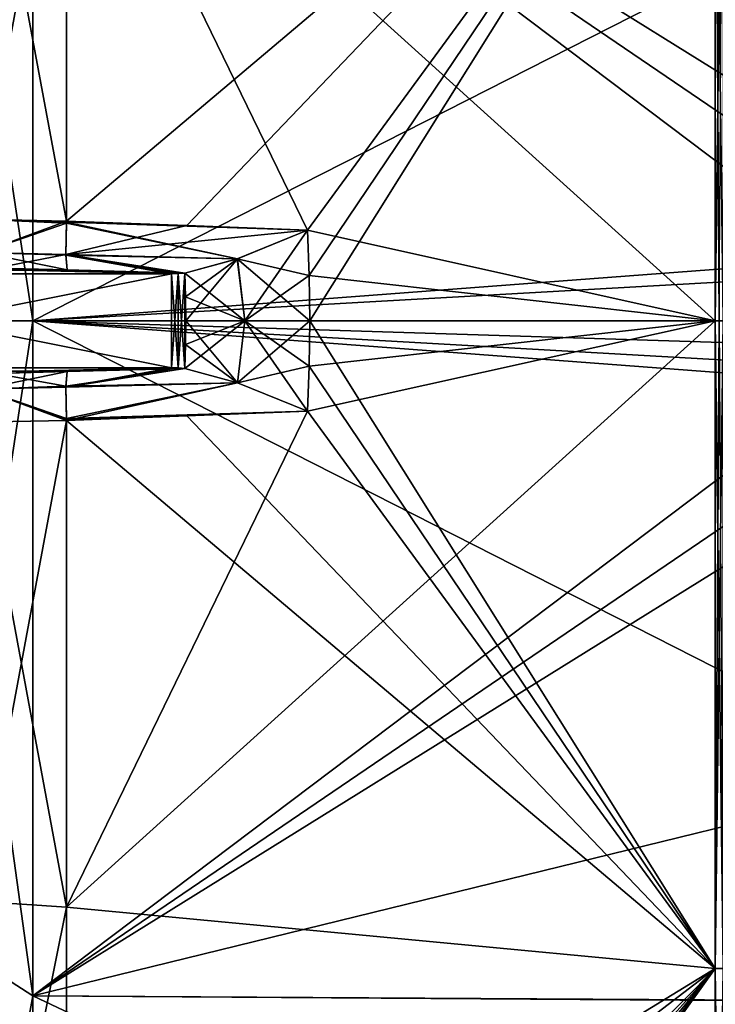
# Model space of a CAD drawing. Extents: x -90 to 0, y -51 to 51.
# Tile 13 of 19: x -29 to -14, y -15 to 6. Entities that reach past the tile are written whole.
import ezdxf

# ---------------------------------------------------------------- set-up
doc = ezdxf.new("R2010")
doc.units = 0
doc.header["$LTSCALE"] = 52.148148
for name, color, linetype in [('130', 7, 'CONTINUOUS'), ('131', 7, 'CONTINUOUS'), ('132', 7, 'CONTINUOUS'), ('133', 7, 'CONTINUOUS'), ('134', 7, 'CONTINUOUS'), ('138', 7, 'CONTINUOUS'), ('139', 7, 'CONTINUOUS'), ('140', 7, 'CONTINUOUS'), ('141', 7, 'CONTINUOUS'), ('142', 7, 'CONTINUOUS'), ('143', 7, 'CONTINUOUS'), ('208', 7, 'CONTINUOUS'), ('209', 7, 'CONTINUOUS'), ('211', 7, 'CONTINUOUS'), ('212', 7, 'CONTINUOUS'), ('219', 7, 'CONTINUOUS'), ('4', 7, 'CONTINUOUS'), ('5', 7, 'CONTINUOUS'), ('54', 7, 'CONTINUOUS'), ('55', 7, 'CONTINUOUS'), ('56', 7, 'CONTINUOUS'), ('57', 7, 'CONTINUOUS'), ('58', 7, 'CONTINUOUS'), ('59', 7, 'CONTINUOUS'), ('6', 7, 'CONTINUOUS'), ('60', 7, 'CONTINUOUS'), ('61', 7, 'CONTINUOUS'), ('62', 7, 'CONTINUOUS'), ('63', 7, 'CONTINUOUS'), ('65', 7, 'CONTINUOUS')]:
    doc.layers.add(name, color=color, linetype=linetype)

msp = doc.modelspace()

# ---------------------------------------------------------------- linework, layer by layer
at = {"layer": '130', "linetype": 'CONTINUOUS'}
for points in [[(-27.903, -12.495, -46.632), (-27.903, -2.125, -48.23), (-29.815, -12.368, -46.158), (-27.903, -12.495, -46.632)], [(-27.903, -2.125, -48.23), (-29.813, -2.162, -47.738), (-29.815, -12.368, -46.158), (-27.903, -2.125, -48.23)], [(-29.816, -21.996, -42.422), (-27.903, -12.495, -46.632), (-29.815, -12.368, -46.158), (-29.816, -21.996, -42.422)], [(-27.903, -22.275, -42.831), (-27.903, -12.495, -46.632), (-29.816, -21.996, -42.422), (-27.903, -22.275, -42.831)]]:
    msp.add_3dface(points, dxfattribs=at)
at = {"layer": '131', "linetype": 'CONTINUOUS'}
for points in [[(-29.42, -1.123, -46.895), (-29.711, -1.454, -47.505), (-27.891, -1.084, -47.289), (-29.42, -1.123, -46.895)], [(-27.891, -1.084, -47.289), (-29.711, -1.454, -47.505), (-27.915, -1.412, -47.972), (-27.891, -1.084, -47.289)], [(-29.813, -2.162, -47.738), (-27.903, -2.125, -48.23), (-29.711, -1.454, -47.505), (-29.813, -2.162, -47.738)], [(-29.711, -1.454, -47.505), (-27.903, -2.125, -48.23), (-27.915, -1.412, -47.972), (-29.711, -1.454, -47.505)]]:
    msp.add_3dface(points, dxfattribs=at)
at = {"layer": '132', "linetype": 'CONTINUOUS'}
for points in [[(-27.891, -1.084, -47.289), (-27.915, -1.412, -47.972), (-25.663, -1, -47.41), (-27.891, -1.084, -47.289)], [(-25.663, -1, -47.41), (-27.915, -1.412, -47.972), (-25.522, -1.005, -47.511), (-25.663, -1, -47.41)], [(-25.522, -1.005, -47.511), (-27.915, -1.412, -47.972), (-25.381, -1.018, -47.612), (-25.522, -1.005, -47.511)], [(-25.381, -1.018, -47.612), (-27.915, -1.412, -47.972), (-24.257, -1.322, -48.211), (-25.381, -1.018, -47.612)], [(-27.915, -1.412, -47.972), (-27.903, -2.125, -48.23), (-24.257, -1.322, -48.211), (-27.915, -1.412, -47.972)], [(-27.903, -2.125, -48.23), (-22.77, -1.928, -48.508), (-24.257, -1.322, -48.211), (-27.903, -2.125, -48.23)]]:
    msp.add_3dface(points, dxfattribs=at)
at = {"layer": '133', "linetype": 'CONTINUOUS'}
for points in [[(-35.719, -1, -40.228), (-25.663, -1, -47.41), (-35.719, 1, -40.228), (-35.719, -1, -40.228)], [(-35.719, 1, -40.228), (-25.663, -1, -47.41), (-25.663, 1, -47.41), (-35.719, 1, -40.228)], [(-25.663, 1, -47.41), (-25.522, -1.005, -47.511), (-25.522, 1.005, -47.511), (-25.663, 1, -47.41)], [(-25.663, -1, -47.41), (-25.522, -1.005, -47.511), (-25.663, 1, -47.41), (-25.663, -1, -47.41)], [(-25.522, 1.005, -47.511), (-25.381, -1.018, -47.612), (-25.381, 1.018, -47.612), (-25.522, 1.005, -47.511)], [(-25.522, -1.005, -47.511), (-25.381, -1.018, -47.612), (-25.522, 1.005, -47.511), (-25.522, -1.005, -47.511)], [(-25.381, 1.018, -47.612), (-25.381, -1.018, -47.612), (-25.367, -0.509, -47.621), (-25.381, 1.018, -47.612)], [(-25.367, 0.509, -47.621), (-25.381, 1.018, -47.612), (-25.367, -0.509, -47.621), (-25.367, 0.509, -47.621)], [(-25.363, 0, -47.624), (-25.367, 0.509, -47.621), (-25.367, -0.509, -47.621), (-25.363, 0, -47.624)]]:
    msp.add_3dface(points, dxfattribs=at)
at = {"layer": '134', "linetype": 'CONTINUOUS'}
for points in [[(-29.42, -1.123, -46.895), (-27.891, -1.084, -47.289), (-35.719, -1, -40.228), (-29.42, -1.123, -46.895)], [(-27.891, -1.084, -47.289), (-25.663, -1, -47.41), (-35.719, -1, -40.228), (-27.891, -1.084, -47.289)]]:
    msp.add_3dface(points, dxfattribs=at)
at = {"layer": '138', "linetype": 'CONTINUOUS'}
for points in [[(-29.712, 1.454, -47.505), (-27.903, 2.125, -48.23), (-29.816, 2.162, -47.737), (-29.712, 1.454, -47.505)], [(-27.903, 2.125, -48.23), (-29.712, 1.454, -47.505), (-27.915, 1.413, -47.972), (-27.903, 2.125, -48.23)], [(-29.712, 1.454, -47.505), (-29.422, 1.123, -46.894), (-27.915, 1.413, -47.972), (-29.712, 1.454, -47.505)], [(-29.422, 1.123, -46.894), (-27.89, 1.084, -47.289), (-27.915, 1.413, -47.972), (-29.422, 1.123, -46.894)]]:
    msp.add_3dface(points, dxfattribs=at)
at = {"layer": '139', "linetype": 'CONTINUOUS'}
for points in [[(-25.336, 2.027, -48.369), (-27.903, 2.125, -48.23), (-27.915, 1.413, -47.972), (-25.336, 2.027, -48.369)], [(-22.77, 1.928, -48.508), (-25.336, 2.027, -48.369), (-27.915, 1.413, -47.972), (-22.77, 1.928, -48.508)], [(-22.77, 1.928, -48.508), (-27.915, 1.413, -47.972), (-24.267, 1.318, -48.207), (-22.77, 1.928, -48.508)], [(-27.89, 1.084, -47.289), (-25.381, 1.018, -47.612), (-27.915, 1.413, -47.972), (-27.89, 1.084, -47.289)], [(-27.915, 1.413, -47.972), (-25.381, 1.018, -47.612), (-24.267, 1.318, -48.207), (-27.915, 1.413, -47.972)], [(-25.663, 1, -47.41), (-25.522, 1.005, -47.511), (-27.89, 1.084, -47.289), (-25.663, 1, -47.41)], [(-25.522, 1.005, -47.511), (-25.381, 1.018, -47.612), (-27.89, 1.084, -47.289), (-25.522, 1.005, -47.511)]]:
    msp.add_3dface(points, dxfattribs=at)
at = {"layer": '140', "linetype": 'CONTINUOUS'}
for points in [[(-22.731, 0.964, -48.538), (-22.77, 1.928, -48.508), (-24.267, 1.318, -48.207), (-22.731, 0.964, -48.538)], [(-24.267, 1.318, -48.207), (-25.381, 1.018, -47.612), (-24.104, 0, -48.277), (-24.267, 1.318, -48.207)], [(-22.718, 0, -48.549), (-22.731, 0.964, -48.538), (-24.267, 1.318, -48.207), (-22.718, 0, -48.549)], [(-22.718, 0, -48.549), (-24.267, 1.318, -48.207), (-24.104, 0, -48.277), (-22.718, 0, -48.549)], [(-25.381, 1.018, -47.612), (-25.367, 0.509, -47.621), (-24.104, 0, -48.277), (-25.381, 1.018, -47.612)], [(-25.367, 0.509, -47.621), (-25.363, 0, -47.624), (-24.104, 0, -48.277), (-25.367, 0.509, -47.621)]]:
    msp.add_3dface(points, dxfattribs=at)
at = {"layer": '141', "linetype": 'CONTINUOUS'}
for points in [[(-24.257, -1.322, -48.211), (-25.363, 0, -47.624), (-25.367, -0.509, -47.621), (-24.257, -1.322, -48.211)], [(-25.363, 0, -47.624), (-24.257, -1.322, -48.211), (-24.104, 0, -48.277), (-25.363, 0, -47.624)], [(-24.257, -1.322, -48.211), (-22.77, -1.928, -48.508), (-24.104, 0, -48.277), (-24.257, -1.322, -48.211)], [(-22.731, -0.964, -48.538), (-22.718, 0, -48.549), (-24.104, 0, -48.277), (-22.731, -0.964, -48.538)], [(-22.77, -1.928, -48.508), (-22.731, -0.964, -48.538), (-24.104, 0, -48.277), (-22.77, -1.928, -48.508)], [(-25.381, -1.018, -47.612), (-24.257, -1.322, -48.211), (-25.367, -0.509, -47.621), (-25.381, -1.018, -47.612)]]:
    msp.add_3dface(points, dxfattribs=at)
at = {"layer": '142', "linetype": 'CONTINUOUS'}
for points in [[(-35.719, 1, -40.228), (-25.663, 1, -47.41), (-30.68, 1.12, -45.939), (-35.719, 1, -40.228)], [(-30.68, 1.12, -45.939), (-25.663, 1, -47.41), (-29.422, 1.123, -46.894), (-30.68, 1.12, -45.939)], [(-25.663, 1, -47.41), (-27.89, 1.084, -47.289), (-29.422, 1.123, -46.894), (-25.663, 1, -47.41)]]:
    msp.add_3dface(points, dxfattribs=at)
at = {"layer": '143', "linetype": 'CONTINUOUS'}
for points in [[(-27.903, 2.125, -48.23), (-27.903, 12.495, -46.632), (-29.816, 2.162, -47.737), (-27.903, 2.125, -48.23)], [(-29.816, 2.162, -47.737), (-27.903, 12.495, -46.632), (-29.815, 12.368, -46.158), (-29.816, 2.162, -47.737)]]:
    msp.add_3dface(points, dxfattribs=at)
at = {"layer": '208', "linetype": 'CONTINUOUS'}
for points in [[(-27.903, 12.495, 46.632), (-27.903, 2.125, 48.23), (-29.815, 12.368, 46.158), (-27.903, 12.495, 46.632)], [(-27.903, 2.125, 48.23), (-29.813, 2.162, 47.738), (-29.815, 12.368, 46.158), (-27.903, 2.125, 48.23)]]:
    msp.add_3dface(points, dxfattribs=at)
at = {"layer": '209', "linetype": 'CONTINUOUS'}
for points in [[(-27.903, 2.125, 48.23), (-27.903, 2.103, 48.231), (-29.813, 2.162, 47.738), (-27.903, 2.125, 48.23)], [(-27.903, 2.103, 48.231), (-27.904, 2.081, 48.231), (-29.813, 2.162, 47.738), (-27.903, 2.103, 48.231)], [(-29.813, 2.162, 47.738), (-27.904, 2.081, 48.231), (-29.711, 1.454, 47.505), (-29.813, 2.162, 47.738)], [(-27.904, 2.081, 48.231), (-27.915, 1.396, 47.957), (-29.711, 1.454, 47.505), (-27.904, 2.081, 48.231)], [(-27.891, 1.084, 47.289), (-29.42, 1.123, 46.895), (-29.711, 1.454, 47.505), (-27.891, 1.084, 47.289)], [(-27.915, 1.396, 47.957), (-27.891, 1.084, 47.289), (-29.711, 1.454, 47.505), (-27.915, 1.396, 47.957)]]:
    msp.add_3dface(points, dxfattribs=at)
at = {"layer": '211', "linetype": 'CONTINUOUS'}
for points in [[(-14.087, -13.805, 47.016), (-14.087, 0, 49.001), (-13.913, -13.807, 47.022), (-14.087, -13.805, 47.016)], [(-13.913, -13.807, 47.022), (-14.087, 0, 49.001), (-14, 0, 49.005), (-13.913, -13.807, 47.022)], [(-14.087, 0, -49.001), (-14.087, -13.805, -47.016), (-14, 0, -49.005), (-14.087, 0, -49.001)], [(-14, 0, -49.005), (-14.087, -13.805, -47.016), (-13.913, 0, -49.007), (-14, 0, -49.005)], [(-13.913, 0, -49.007), (-14.087, -13.805, -47.016), (-13.913, -13.807, -47.022), (-13.913, 0, -49.007)], [(-14.087, -13.805, -47.016), (-14.087, -26.492, -41.222), (-13.913, -13.807, -47.022), (-14.087, -13.805, -47.016)], [(-14.087, -26.492, 41.222), (-14.087, -13.805, 47.016), (-13.913, -26.495, 41.227), (-14.087, -26.492, 41.222)], [(-13.913, -26.495, 41.227), (-14.087, -13.805, 47.016), (-13.913, -13.807, 47.022), (-13.913, -26.495, 41.227)], [(-13.913, -13.807, -47.022), (-14.087, -26.492, -41.222), (-13.913, -26.495, -41.227), (-13.913, -13.807, -47.022)]]:
    msp.add_3dface(points, dxfattribs=at)
at = {"layer": '212', "linetype": 'CONTINUOUS'}
for points in [[(-13.913, 0, 49.007), (-14.087, 13.805, 47.016), (-13.913, 13.807, 47.022), (-13.913, 0, 49.007)], [(-14.087, 13.805, -47.016), (-14.087, 0, -49.001), (-13.913, 13.807, -47.022), (-14.087, 13.805, -47.016)], [(-14.087, 0, -49.001), (-14, 0, -49.005), (-13.913, 13.807, -47.022), (-14.087, 0, -49.001)], [(-14.087, 0, 49.001), (-14.087, 13.805, 47.016), (-14, 0, 49.005), (-14.087, 0, 49.001)], [(-14.087, 13.805, 47.016), (-13.913, 0, 49.007), (-14, 0, 49.005), (-14.087, 13.805, 47.016)]]:
    msp.add_3dface(points, dxfattribs=at)
at = {"layer": '219', "linetype": 'CONTINUOUS'}
for points in [[(-28.617, -14.389, 49.005), (-28.617, 0, 51.074), (-30.616, -13.099, 48.886), (-28.617, -14.389, 49.005)], [(-28.617, 0, 51.074), (-30.616, 0, 50.611), (-30.616, -13.099, 48.886), (-28.617, 0, 51.074)], [(-28.617, 0, -51.074), (-28.617, -14.389, -49.005), (-30.616, 0, -50.611), (-28.617, 0, -51.074)], [(-30.616, 0, -50.611), (-28.617, -14.389, -49.005), (-30.616, -13.099, -48.886), (-30.616, 0, -50.611)], [(-28.617, -14.389, -49.005), (-30.616, -25.305, -43.83), (-30.616, -13.099, -48.886), (-28.617, -14.389, -49.005)], [(-28.617, -14.389, 49.005), (-30.616, -13.099, 48.886), (-30.616, -25.305, 43.83), (-28.617, -14.389, 49.005)], [(-28.617, -14.389, -49.005), (-28.617, -27.613, -42.966), (-30.616, -25.305, -43.83), (-28.617, -14.389, -49.005)], [(-28.617, -27.613, 42.966), (-28.617, -14.389, 49.005), (-30.616, -25.305, 43.83), (-28.617, -27.613, 42.966)]]:
    msp.add_3dface(points, dxfattribs=at)
at = {"layer": '4', "linetype": 'CONTINUOUS'}
for points in [[(-9.553, 0, -51.474), (-9.43, -0.606, -51.473), (-28.617, 0, -51.074), (-9.553, 0, -51.474)], [(-9.43, -0.606, -51.473), (-9.085, -1.111, -51.472), (-28.617, 0, -51.074), (-9.43, -0.606, -51.473)], [(-9.085, -1.111, -51.472), (-7.988, -1.554, -51.483), (-28.617, 0, -51.074), (-9.085, -1.111, -51.472)], [(-7.988, -1.554, -51.483), (0, -14.557, -49.581), (-28.617, 0, -51.074), (-7.988, -1.554, -51.483)], [(-9.553, 0, 51.474), (-28.617, 0, 51.074), (-28.617, -14.389, 49.005), (-9.553, 0, 51.474)], [(-9.095, -1.102, 51.472), (-9.553, 0, 51.474), (-28.617, -14.389, 49.005), (-9.095, -1.102, 51.472)], [(-28.617, 0, -51.074), (0, -14.557, -49.581), (-28.617, -14.389, -49.005), (-28.617, 0, -51.074)], [(-7.99, -1.554, 51.483), (-9.095, -1.102, 51.472), (-28.617, -14.389, 49.005), (-7.99, -1.554, 51.483)], [(0, -7.368, 51.146), (-7.99, -1.554, 51.483), (-28.617, -14.389, 49.005), (0, -7.368, 51.146)], [(0, -14.577, 49.576), (0, -7.368, 51.146), (-28.617, -14.389, 49.005), (0, -14.577, 49.576)], [(-28.617, -27.613, 42.966), (0, -14.577, 49.576), (-28.617, -14.389, 49.005), (-28.617, -27.613, 42.966)], [(0, -14.557, -49.581), (0, -27.929, -43.476), (-28.617, -14.389, -49.005), (0, -14.557, -49.581)], [(-28.617, -14.389, -49.005), (0, -27.929, -43.476), (-28.617, -27.613, -42.966), (-28.617, -14.389, -49.005)]]:
    msp.add_3dface(points, dxfattribs=at)
at = {"layer": '5', "linetype": 'CONTINUOUS'}
for points in [[(0, 14.557, 49.581), (-28.617, 0, 51.074), (-7.999, 1.554, 51.483), (0, 14.557, 49.581)], [(-28.617, 0, 51.074), (0, 14.557, 49.581), (-28.617, 14.389, 49.005), (-28.617, 0, 51.074)], [(-7.996, 1.554, -51.483), (-9.093, 1.103, -51.472), (-28.617, 14.389, -49.005), (-7.996, 1.554, -51.483)], [(0, 7.368, -51.146), (-7.996, 1.554, -51.483), (-28.617, 14.389, -49.005), (0, 7.368, -51.146)], [(-9.093, 1.103, -51.472), (-9.553, 0, -51.474), (-28.617, 14.389, -49.005), (-9.093, 1.103, -51.472)], [(-9.553, 0, -51.474), (-28.617, 0, -51.074), (-28.617, 14.389, -49.005), (-9.553, 0, -51.474)], [(-7.999, 1.554, 51.483), (-28.617, 0, 51.074), (-9.098, 1.098, 51.472), (-7.999, 1.554, 51.483)], [(-28.617, 0, 51.074), (-9.553, 0, 51.474), (-9.098, 1.098, 51.472), (-28.617, 0, 51.074)]]:
    msp.add_3dface(points, dxfattribs=at)
at = {"layer": '54', "linetype": 'CONTINUOUS'}
for points in [[(-35.719, -1, 40.228), (-35.719, 1, 40.228), (-25.663, 1, 47.41), (-35.719, -1, 40.228)], [(-25.663, -1, 47.41), (-35.719, -1, 40.228), (-25.663, 1, 47.41), (-25.663, -1, 47.41)], [(-25.522, -1.005, 47.511), (-25.663, -1, 47.41), (-25.522, 1.005, 47.511), (-25.522, -1.005, 47.511)], [(-25.522, 1.005, 47.511), (-25.663, -1, 47.41), (-25.663, 1, 47.41), (-25.522, 1.005, 47.511)], [(-25.381, -1.018, 47.612), (-25.522, -1.005, 47.511), (-25.381, 1.018, 47.612), (-25.381, -1.018, 47.612)], [(-25.381, 1.018, 47.612), (-25.522, -1.005, 47.511), (-25.522, 1.005, 47.511), (-25.381, 1.018, 47.612)], [(-25.367, 0.509, 47.621), (-25.381, -1.018, 47.612), (-25.381, 1.018, 47.612), (-25.367, 0.509, 47.621)], [(-25.367, -0.509, 47.621), (-25.381, -1.018, 47.612), (-25.367, 0.509, 47.621), (-25.367, -0.509, 47.621)], [(-25.363, 0, 47.624), (-25.367, -0.509, 47.621), (-25.367, 0.509, 47.621), (-25.363, 0, 47.624)]]:
    msp.add_3dface(points, dxfattribs=at)
at = {"layer": '55', "linetype": 'CONTINUOUS'}
for points in [[(-27.891, 1.084, 47.289), (-35.719, 1, 40.228), (-29.42, 1.123, 46.895), (-27.891, 1.084, 47.289)], [(-25.663, 1, 47.41), (-35.719, 1, 40.228), (-27.891, 1.084, 47.289), (-25.663, 1, 47.41)]]:
    msp.add_3dface(points, dxfattribs=at)
at = {"layer": '56', "linetype": 'CONTINUOUS'}
for points in [[(-27.903, 2.103, 48.231), (-24.257, 1.322, 48.211), (-27.904, 2.081, 48.231), (-27.903, 2.103, 48.231)], [(-27.903, 2.125, 48.23), (-22.77, 1.928, 48.508), (-27.903, 2.103, 48.231), (-27.903, 2.125, 48.23)], [(-22.77, 1.928, 48.508), (-24.257, 1.322, 48.211), (-27.903, 2.103, 48.231), (-22.77, 1.928, 48.508)], [(-27.904, 2.081, 48.231), (-24.257, 1.322, 48.211), (-27.915, 1.396, 47.957), (-27.904, 2.081, 48.231)], [(-25.381, 1.018, 47.612), (-25.522, 1.005, 47.511), (-27.915, 1.396, 47.957), (-25.381, 1.018, 47.612)], [(-24.257, 1.322, 48.211), (-25.381, 1.018, 47.612), (-27.915, 1.396, 47.957), (-24.257, 1.322, 48.211)], [(-25.522, 1.005, 47.511), (-25.663, 1, 47.41), (-27.915, 1.396, 47.957), (-25.522, 1.005, 47.511)], [(-25.663, 1, 47.41), (-27.891, 1.084, 47.289), (-27.915, 1.396, 47.957), (-25.663, 1, 47.41)]]:
    msp.add_3dface(points, dxfattribs=at)
at = {"layer": '57', "linetype": 'CONTINUOUS'}
for points in [[(-24.257, 1.322, 48.211), (-22.77, 1.928, 48.508), (-24.104, 0, 48.277), (-24.257, 1.322, 48.211)], [(-24.104, 0, 48.277), (-22.77, 1.928, 48.508), (-22.731, 0.964, 48.538), (-24.104, 0, 48.277)], [(-25.367, 0.509, 47.621), (-25.381, 1.018, 47.612), (-24.257, 1.322, 48.211), (-25.367, 0.509, 47.621)], [(-25.363, 0, 47.624), (-25.367, 0.509, 47.621), (-24.257, 1.322, 48.211), (-25.363, 0, 47.624)], [(-25.363, 0, 47.624), (-24.257, 1.322, 48.211), (-24.104, 0, 48.277), (-25.363, 0, 47.624)], [(-22.718, 0, 48.549), (-24.104, 0, 48.277), (-22.731, 0.964, 48.538), (-22.718, 0, 48.549)]]:
    msp.add_3dface(points, dxfattribs=at)
at = {"layer": '58', "linetype": 'CONTINUOUS'}
for points in [[(-14.087, 13.805, 47.016), (-14.087, 0, 49.001), (-27.903, 12.495, 46.632), (-14.087, 13.805, 47.016)], [(-25.336, 2.027, -48.369), (-14.087, 13.805, -47.016), (-27.903, 2.125, -48.23), (-25.336, 2.027, -48.369)], [(-27.903, 2.125, -48.23), (-14.087, 13.805, -47.016), (-27.903, 12.495, -46.632), (-27.903, 2.125, -48.23)], [(-22.77, 1.928, -48.508), (-14.087, 13.805, -47.016), (-25.336, 2.027, -48.369), (-22.77, 1.928, -48.508)], [(-22.731, 0.964, -48.538), (-14.087, 13.805, -47.016), (-22.77, 1.928, -48.508), (-22.731, 0.964, -48.538)], [(-22.718, 0, -48.549), (-14.087, 13.805, -47.016), (-22.731, 0.964, -48.538), (-22.718, 0, -48.549)], [(-14.087, 0, -49.001), (-14.087, 13.805, -47.016), (-22.718, 0, -48.549), (-14.087, 0, -49.001)], [(-22.77, 1.928, 48.508), (-27.903, 2.125, 48.23), (-27.903, 12.495, 46.632), (-22.77, 1.928, 48.508)], [(-14.087, 0, 49.001), (-22.77, 1.928, 48.508), (-27.903, 12.495, 46.632), (-14.087, 0, 49.001)], [(-22.731, 0.964, 48.538), (-22.77, 1.928, 48.508), (-14.087, 0, 49.001), (-22.731, 0.964, 48.538)], [(-22.718, 0, 48.549), (-22.731, 0.964, 48.538), (-14.087, 0, 49.001), (-22.718, 0, 48.549)]]:
    msp.add_3dface(points, dxfattribs=at)
at = {"layer": '59', "linetype": 'CONTINUOUS'}
for points in [[(-27.903, -12.495, -46.632), (-14.087, 0, -49.001), (-22.77, -1.928, -48.508), (-27.903, -12.495, -46.632)], [(-14.087, 0, -49.001), (-27.903, -12.495, -46.632), (-14.087, -13.805, -47.016), (-14.087, 0, -49.001)], [(-22.77, -1.928, -48.508), (-14.087, 0, -49.001), (-22.731, -0.964, -48.538), (-22.77, -1.928, -48.508)], [(-22.731, -0.964, 48.538), (-22.718, 0, 48.549), (-14.087, -13.805, 47.016), (-22.731, -0.964, 48.538)], [(-14.087, 0, -49.001), (-22.718, 0, -48.549), (-22.731, -0.964, -48.538), (-14.087, 0, -49.001)], [(-22.718, 0, 48.549), (-14.087, 0, 49.001), (-14.087, -13.805, 47.016), (-22.718, 0, 48.549)], [(-22.77, -1.928, 48.508), (-22.731, -0.964, 48.538), (-14.087, -13.805, 47.016), (-22.77, -1.928, 48.508)], [(-27.903, -2.125, -48.23), (-27.903, -12.495, -46.632), (-22.77, -1.928, -48.508), (-27.903, -2.125, -48.23)], [(-27.903, -2.125, 48.23), (-25.336, -2.027, 48.369), (-14.087, -13.805, 47.016), (-27.903, -2.125, 48.23)], [(-25.336, -2.027, 48.369), (-22.77, -1.928, 48.508), (-14.087, -13.805, 47.016), (-25.336, -2.027, 48.369)], [(-27.903, -12.495, 46.632), (-27.903, -2.125, 48.23), (-14.087, -13.805, 47.016), (-27.903, -12.495, 46.632)], [(-27.903, -22.275, 42.831), (-27.903, -12.495, 46.632), (-14.087, -13.805, 47.016), (-27.903, -22.275, 42.831)], [(-27.903, -12.495, -46.632), (-27.903, -22.275, -42.831), (-14.087, -13.805, -47.016), (-27.903, -12.495, -46.632)], [(-22.77, -22.584, 42.973), (-27.903, -22.275, 42.831), (-14.087, -13.805, 47.016), (-22.77, -22.584, 42.973)], [(-27.903, -22.275, -42.831), (-25.336, -22.429, -42.902), (-14.087, -13.805, -47.016), (-27.903, -22.275, -42.831)], [(-25.336, -22.429, -42.902), (-22.77, -22.584, -42.973), (-14.087, -13.805, -47.016), (-25.336, -22.429, -42.902)], [(-14.087, -26.492, 41.222), (-22.77, -22.584, 42.973), (-14.087, -13.805, 47.016), (-14.087, -26.492, 41.222)], [(-22.731, -25.104, -41.553), (-22.77, -25.924, -41.045), (-14.087, -13.805, -47.016), (-22.731, -25.104, -41.553)], [(-14.087, -13.805, -47.016), (-22.77, -25.924, -41.045), (-14.087, -26.492, -41.222), (-14.087, -13.805, -47.016)], [(-22.77, -22.584, -42.973), (-22.731, -23.434, -42.518), (-14.087, -13.805, -47.016), (-22.77, -22.584, -42.973)], [(-22.718, -24.274, -42.044), (-22.731, -25.104, -41.553), (-14.087, -13.805, -47.016), (-22.718, -24.274, -42.044)], [(-22.731, -23.434, -42.518), (-22.718, -24.274, -42.044), (-14.087, -13.805, -47.016), (-22.731, -23.434, -42.518)]]:
    msp.add_3dface(points, dxfattribs=at)
at = {"layer": '6', "linetype": 'CONTINUOUS'}
for points in [[(-28.617, 0, 51.074), (-28.617, 14.389, 49.005), (-30.616, 0, 50.611), (-28.617, 0, 51.074)], [(-28.617, 14.389, -49.005), (-28.617, 0, -51.074), (-30.616, 13.099, -48.886), (-28.617, 14.389, -49.005)], [(-28.617, 14.389, 49.005), (-30.616, 13.099, 48.886), (-30.616, 0, 50.611), (-28.617, 14.389, 49.005)], [(-28.617, 0, -51.074), (-30.616, 0, -50.611), (-30.616, 13.099, -48.886), (-28.617, 0, -51.074)]]:
    msp.add_3dface(points, dxfattribs=at)
at = {"layer": '60', "linetype": 'CONTINUOUS'}
for points in [[(-25.381, -1.018, 47.612), (-25.367, -0.509, 47.621), (-24.104, 0, 48.277), (-25.381, -1.018, 47.612)], [(-25.381, -1.018, 47.612), (-24.104, 0, 48.277), (-24.257, -1.322, 48.211), (-25.381, -1.018, 47.612)], [(-25.367, -0.509, 47.621), (-25.363, 0, 47.624), (-24.104, 0, 48.277), (-25.367, -0.509, 47.621)], [(-24.104, 0, 48.277), (-22.718, 0, 48.549), (-24.257, -1.322, 48.211), (-24.104, 0, 48.277)], [(-22.718, 0, 48.549), (-22.731, -0.964, 48.538), (-24.257, -1.322, 48.211), (-22.718, 0, 48.549)], [(-22.731, -0.964, 48.538), (-22.77, -1.928, 48.508), (-24.257, -1.322, 48.211), (-22.731, -0.964, 48.538)]]:
    msp.add_3dface(points, dxfattribs=at)
at = {"layer": '61', "linetype": 'CONTINUOUS'}
for points in [[(-25.381, -1.018, 47.612), (-24.257, -1.322, 48.211), (-27.915, -1.396, 47.957), (-25.381, -1.018, 47.612)], [(-27.89, -1.084, 47.289), (-25.381, -1.018, 47.612), (-27.915, -1.396, 47.957), (-27.89, -1.084, 47.289)], [(-25.663, -1, 47.41), (-25.522, -1.005, 47.511), (-27.89, -1.084, 47.289), (-25.663, -1, 47.41)], [(-25.522, -1.005, 47.511), (-25.381, -1.018, 47.612), (-27.89, -1.084, 47.289), (-25.522, -1.005, 47.511)], [(-27.915, -1.396, 47.957), (-24.257, -1.322, 48.211), (-27.904, -2.081, 48.231), (-27.915, -1.396, 47.957)], [(-24.257, -1.322, 48.211), (-22.77, -1.928, 48.508), (-27.904, -2.081, 48.231), (-24.257, -1.322, 48.211)], [(-27.904, -2.081, 48.231), (-22.77, -1.928, 48.508), (-27.903, -2.103, 48.231), (-27.904, -2.081, 48.231)], [(-22.77, -1.928, 48.508), (-25.336, -2.027, 48.369), (-27.903, -2.103, 48.231), (-22.77, -1.928, 48.508)], [(-25.336, -2.027, 48.369), (-27.903, -2.125, 48.23), (-27.903, -2.103, 48.231), (-25.336, -2.027, 48.369)]]:
    msp.add_3dface(points, dxfattribs=at)
at = {"layer": '62', "linetype": 'CONTINUOUS'}
for points in [[(-35.719, -1, 40.228), (-25.663, -1, 47.41), (-30.68, -1.12, 45.939), (-35.719, -1, 40.228)], [(-30.68, -1.12, 45.939), (-25.663, -1, 47.41), (-29.422, -1.123, 46.894), (-30.68, -1.12, 45.939)], [(-25.663, -1, 47.41), (-27.89, -1.084, 47.289), (-29.422, -1.123, 46.894), (-25.663, -1, 47.41)]]:
    msp.add_3dface(points, dxfattribs=at)
at = {"layer": '63', "linetype": 'CONTINUOUS'}
for points in [[(-29.422, -1.123, 46.894), (-27.915, -1.396, 47.957), (-29.712, -1.454, 47.505), (-29.422, -1.123, 46.894)], [(-27.89, -1.084, 47.289), (-27.915, -1.396, 47.957), (-29.422, -1.123, 46.894), (-27.89, -1.084, 47.289)], [(-29.712, -1.454, 47.505), (-27.903, -2.125, 48.23), (-29.816, -2.162, 47.737), (-29.712, -1.454, 47.505)], [(-27.915, -1.396, 47.957), (-27.904, -2.081, 48.231), (-29.712, -1.454, 47.505), (-27.915, -1.396, 47.957)], [(-27.903, -2.103, 48.231), (-27.903, -2.125, 48.23), (-29.712, -1.454, 47.505), (-27.903, -2.103, 48.231)], [(-27.904, -2.081, 48.231), (-27.903, -2.103, 48.231), (-29.712, -1.454, 47.505), (-27.904, -2.081, 48.231)]]:
    msp.add_3dface(points, dxfattribs=at)
at = {"layer": '65', "linetype": 'CONTINUOUS'}
for points in [[(-27.903, -2.125, 48.23), (-27.903, -12.495, 46.632), (-29.816, -2.162, 47.737), (-27.903, -2.125, 48.23)], [(-29.816, -2.162, 47.737), (-27.903, -12.495, 46.632), (-29.815, -12.368, 46.158), (-29.816, -2.162, 47.737)], [(-27.903, -12.495, 46.632), (-27.903, -22.275, 42.831), (-29.815, -12.368, 46.158), (-27.903, -12.495, 46.632)], [(-27.903, -22.275, 42.831), (-29.813, -21.997, 42.423), (-29.815, -12.368, 46.158), (-27.903, -22.275, 42.831)]]:
    msp.add_3dface(points, dxfattribs=at)

doc.saveas('drawing.dxf')
